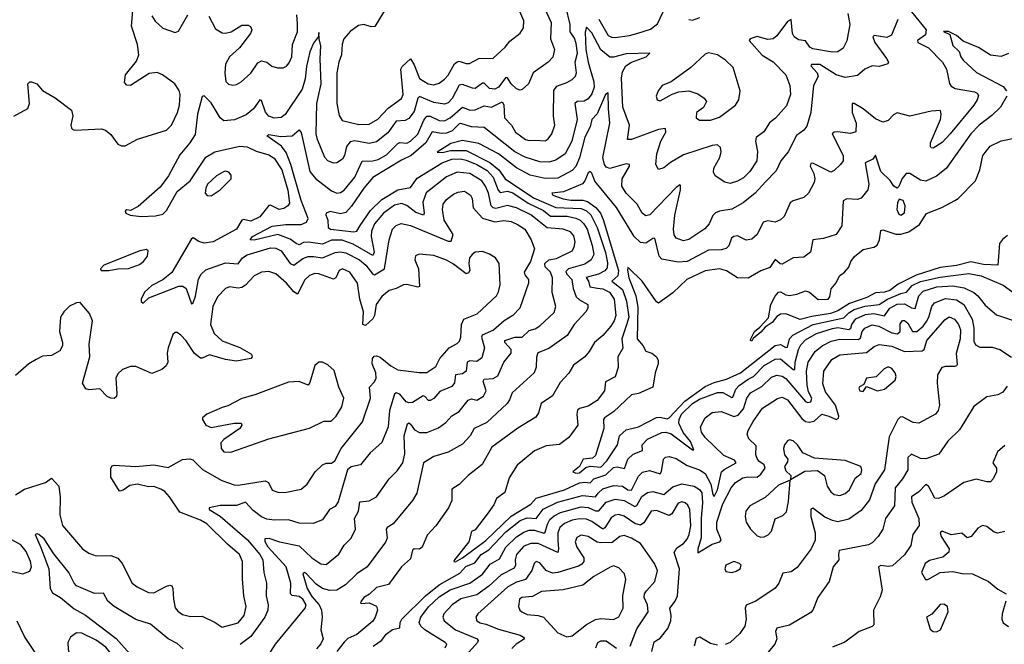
# Model space of a CAD drawing. Extents: x 1603745 to 1745082, y 385868 to 533966.
# Tile 49 of 256: x 1611538 to 1617022, y 434685 to 438161. Entities that reach past the tile are written whole.
import ezdxf

# ---------------------------------------------------------------- set-up
doc = ezdxf.new("R2010")
doc.units = 0

msp = doc.modelspace()

# ---------------------------------------------------------------- linework, layer by layer
at = {"layer": '0CON20XD'}
for points in [[(1613605, 438270.6), (1613516.3, 438123.7), (1613495, 438121.5), (1613455, 438134.6), (1613425, 438128.9), (1613378.9, 438095), (1613343.5, 438055), (1613333.6, 438025), (1613330.4, 437965), (1613314.7, 437925), (1613305.3, 437864.7), (1613305.3, 437695), (1613318.1, 437628.1), (1613335, 437600), (1613427.3, 437577.3), (1613485, 437580.2), (1613532.1, 437607.9), (1613590.7, 437669.3), (1613665, 437722.1), (1613674.1, 437745), (1613660, 437885), (1613668.8, 437901.2), (1613715, 437943.8), (1613735, 437910), (1613765, 437834.7), (1613813.1, 437805), (1613845, 437799.3), (1613875, 437807.1), (1613905, 437829.6), (1613925, 437852.7), (1613960.7, 437915), (1613975, 437927.3), (1613985, 437930), (1614025, 437916.9), (1614043, 437917), (1614095, 437944.7), (1614175, 437946.7), (1614241.9, 438008.1), (1614268.1, 438041.9), (1614325, 438086.9), (1614343.3, 438115), (1614345.4, 438155.4), (1614306.6, 438245)], [(1614763.8, 438165), (1614815, 438073.8), (1614835, 438063.4), (1614855, 438062.9), (1614935, 438072.8), (1614974.8, 438085.2), (1615051.4, 438108.6), (1615091, 438139), (1615151.9, 438268.1)], [(1611505, 437623.8), (1611583, 437667), (1611593.3, 437695), (1611584, 437805), (1611594, 437816), (1611603.9, 437816.1), (1611633.8, 437805), (1611665, 437766.2), (1611735, 437726.7), (1611827.7, 437657.7), (1611833.6, 437626.4), (1611823.8, 437575), (1611826.7, 437556.7), (1611835, 437550), (1611845, 437546.2), (1611994.1, 437554.1), (1612015.5, 437545.5), (1612045, 437522), (1612085, 437468.6), (1612105, 437458.9), (1612125, 437459.5), (1612195, 437495.7), (1612355, 437546), (1612384.2, 437575), (1612416.9, 437645), (1612427.5, 437685), (1612431.5, 437745), (1612427, 437767), (1612403.1, 437805), (1612333.1, 437855), (1612303.3, 437866.7), (1612258.7, 437861.3), (1612155, 437794.3), (1612135, 437796.2), (1612121.4, 437811.4), (1612127.1, 437855), (1612188.8, 437931.2), (1612202.7, 437965), (1612193.7, 438023.7), (1612161.1, 438125), (1612170, 438235)], [(1614461.3, 438225), (1614497.5, 438145), (1614493.6, 438055), (1614516.4, 437995), (1614506.5, 437953.5), (1614481.4, 437925), (1614397.1, 437865), (1614371.4, 437805), (1614337, 437773), (1614325, 437769.5), (1614305, 437775.5), (1614275, 437803.8), (1614255, 437836.9), (1614245, 437839.5), (1614205, 437785.9), (1614185, 437774.2), (1614155, 437778.4), (1614125, 437807.7), (1614115, 437807.3), (1614075, 437777.3), (1614059.4, 437779.4), (1614005, 437799.6), (1613985, 437796.5), (1613947.2, 437722.8), (1613925, 437698.7), (1613905, 437691.2), (1613845, 437700), (1613765, 437734.1), (1613755, 437724.4), (1613735, 437649.5), (1613705, 437611.2), (1613685, 437599.6), (1613635, 437596.5), (1613588.4, 437531.6), (1613525, 437480.8), (1613485, 437472.5), (1613405, 437486.8), (1613379.4, 437480.6), (1613358.1, 437455), (1613346.8, 437405), (1613335.5, 437385), (1613305, 437364.5), (1613285, 437362.2), (1613255, 437375.6), (1613237.9, 437395), (1613195.9, 437495), (1613188.9, 437525), (1613193.8, 437695), (1613217.3, 437805), (1613212.4, 437942.4), (1613216.2, 438015), (1613205.7, 438055), (1613205, 438090), (1613201.7, 438068.3), (1613175, 438031.1), (1613155, 437982.5), (1613135, 437901.2), (1613128.5, 437831.5), (1613110.6, 437775), (1613016.4, 437633.6), (1612995, 437616.8), (1612955, 437612.8), (1612925.6, 437625), (1612907.2, 437647.2), (1612885, 437711.2), (1612875, 437714.2), (1612840.4, 437665), (1612799, 437631), (1612735, 437603.3), (1612675, 437598.2), (1612655.2, 437615.2), (1612605, 437697.8), (1612565, 437736.7), (1612555, 437733.8), (1612529.4, 437635), (1612515, 437522.9), (1612485.3, 437475), (1612430.6, 437409.4), (1612367, 437293), (1612321.3, 437228.7), (1612198.9, 437121.1), (1612155, 437100), (1612135, 437102.5), (1612125, 437097.5), (1612130, 437085), (1612153.6, 437073.6), (1612215, 437065.6), (1612295, 437068.8), (1612335, 437078.5), (1612355, 437099.5), (1612414.7, 437205), (1612487.7, 437265), (1612575, 437396.9), (1612625, 437424.8), (1612765, 437456.6), (1612805, 437454.1), (1612855, 437429.7), (1612925, 437409.4), (1612955, 437389.6), (1612997.6, 437325), (1613031.6, 437211.6), (1613040.3, 437139.7), (1613032.2, 437125), (1613009.6, 437110.4), (1612983.3, 437105), (1612935, 437127.9), (1612925, 437126.5), (1612875, 437064.1), (1612825, 437040), (1612785, 437048.6), (1612775, 437045.4), (1612745.5, 436994.5), (1612615, 436924.4), (1612565, 436917.8), (1612536.1, 436926.1), (1612505, 436946.9), (1612495, 436941.9), (1612386.3, 436753.7), (1612335, 436712.8), (1612275, 436682), (1612233.6, 436645), (1612214.6, 436605), (1612215, 436592.5), (1612225, 436584), (1612257.6, 436612.4), (1612425, 436677.2), (1612447.1, 436677.1), (1612465, 436664.4), (1612495, 436578.8), (1612505, 436586), (1612517.8, 436622.2), (1612533.2, 436716.8), (1612549.3, 436745), (1612575, 436768.2), (1612685, 436807.9), (1612755, 436802.5), (1612778.2, 436835), (1612805, 436852.6), (1612935, 436891.1), (1612965, 436889.3), (1612994.5, 436875), (1613045, 436804.7), (1613065, 436794), (1613115, 436831.4), (1613145, 436842.3), (1613175, 436844), (1613225, 436835.6), (1613295, 436865.9), (1613325, 436869.1), (1613355, 436864.1), (1613430.8, 436825), (1613465.3, 436795.3), (1613505, 436744), (1613515, 436741.6), (1613570.3, 436775), (1613596.5, 436935), (1613614.7, 436995.3), (1613635.3, 437014.7), (1613663.5, 437026.5), (1613714.3, 437015), (1613925, 436928.2), (1613941.7, 436928.3), (1613951.8, 436965), (1613902.8, 437045), (1613893.3, 437105), (1613896.2, 437135), (1613915, 437160.9), (1613955, 437190.4), (1613978.5, 437201.5), (1614015, 437207.5), (1614049.1, 437185), (1614057.3, 437165), (1614063.8, 437113.8), (1614116.3, 437056.3), (1614185, 437035.3), (1614235, 437042.6), (1614275, 437037.1), (1614315, 437020), (1614350.8, 436995), (1614387.5, 436935), (1614404.6, 436885), (1614383.5, 436815), (1614347.6, 436755), (1614351.1, 436741.1), (1614372.7, 436715), (1614372.3, 436695), (1614322.9, 436555), (1614285, 436514.5), (1614237.1, 436485), (1614176.1, 436433.9), (1614113.8, 436405), (1614109.7, 436395), (1614126.7, 436335), (1614111.7, 436278.3), (1614085, 436258.8), (1614045, 436261.8), (1614030.5, 436255), (1614025.2, 436204.8), (1614005, 436190.6), (1613965.3, 436184.7), (1613960, 436140), (1613945, 436118.9), (1613878.4, 436091.6), (1613845, 436053.3), (1613825, 436041.9), (1613815, 436041.4), (1613795, 436064.3), (1613785, 436066.7), (1613725, 436031.2), (1613705, 436027.8), (1613691.5, 436035), (1613655, 436077.5), (1613635, 436083.6), (1613625, 436076.7), (1613598.1, 435985), (1613590.6, 435895), (1613555, 435808), (1613490.1, 435749.9), (1613436, 435684), (1613385, 435671.5), (1613363.8, 435656.2), (1613312, 435478), (1613295, 435450.8), (1613264.4, 435435), (1613225, 435377.1), (1613173.5, 435356.5), (1613095, 435359.6), (1613035, 435377.3), (1612955, 435374.7), (1612915, 435381.9), (1612884.8, 435394.8), (1612838.7, 435428.7), (1612795, 435476.5), (1612745, 435456.9), (1612655, 435456.8), (1612593.8, 435445), (1612593.1, 435435), (1612655, 435397.6), (1612806.1, 435266.1), (1612875.2, 435185), (1612892.1, 435155), (1612898.5, 435085), (1612913.3, 435025), (1612910.7, 434955), (1612921.4, 434905), (1612920.3, 434875), (1612904.1, 434835), (1612825, 434728.3), (1612765.9, 434684.1)], [(1612273.3, 438183.3), (1612293.5, 438153.5), (1612335, 438113.5), (1612405, 438090), (1612423.3, 438096.7), (1612475, 438188.8)], [(1612591.6, 438181.6), (1612629.5, 438109.5), (1612665, 438087.3), (1612685, 438085.6), (1612715.5, 438094.5), (1612775, 438130), (1612810.7, 438130.7), (1612823.9, 438123.9), (1612831.2, 438105), (1612824, 438085), (1612761.5, 438005), (1612706.5, 437955), (1612685, 437913.3), (1612680.5, 437865), (1612686.7, 437816.7), (1612701.7, 437801.7), (1612725, 437797.1), (1612745, 437800), (1612772.5, 437815), (1612825, 437863.5), (1612865, 437920.8), (1612885, 437931.4), (1612915, 437925.6), (1612943.1, 437903.1), (1612973.7, 437893.7), (1613005, 437893.1), (1613025, 437902), (1613039.8, 437920.2), (1613053.6, 437955), (1613057.4, 438022.6), (1613085, 438093.3), (1613085, 438137.5), (1613082.4, 438187.6)], [(1612895, 434578.1), (1612963.5, 434685), (1613129, 434885), (1613133.6, 434905), (1613115, 434935.2), (1613095, 434951), (1613055.9, 434955.9), (1613046.2, 434965), (1613048, 435025), (1613022.5, 435115), (1612921.7, 435225), (1612906.2, 435255), (1612905.9, 435274.1), (1612925, 435275.3), (1612984.5, 435254.5), (1613095, 435232.8), (1613164.9, 435164.9), (1613215, 435132.3), (1613245, 435128.8), (1613315, 435186.9), (1613345, 435237.1), (1613385, 435275.7), (1613408.9, 435325), (1613403.1, 435385), (1613424.7, 435425), (1613432.2, 435477.8), (1613485, 435482.7), (1613524.5, 435505), (1613595.6, 435605), (1613640.4, 435649.6), (1613672.7, 435695), (1613682.5, 435745), (1613679.8, 435845), (1613697.4, 435912.6), (1613705, 435916.4), (1613715, 435909.5), (1613737.8, 435877.8), (1613765, 435864.1), (1613805, 435864), (1613871.3, 435888.7), (1613911, 435919), (1613945, 435956.7), (1613985, 435980.4), (1614035, 436042.5), (1614055, 436050), (1614085, 436042.9), (1614122.2, 436065), (1614135.3, 436095), (1614119.1, 436149.1), (1614125, 436160), (1614175.2, 436164.8), (1614200.4, 436179.6), (1614235.4, 436255), (1614275.3, 436304.7), (1614275.3, 436325), (1614240, 436365), (1614239.4, 436375), (1614295, 436393.6), (1614336.7, 436395), (1614375, 436430.7), (1614409.7, 436440.3), (1614435, 436457.3), (1614515, 436531.4), (1614523.8, 436565), (1614502.9, 436642.9), (1614505.3, 436725), (1614493.5, 436755), (1614465.4, 436785.4), (1614463.7, 436805), (1614485, 436824.4), (1614528.7, 436831.3), (1614614.4, 436875), (1614626.1, 436895), (1614632.3, 436925), (1614625, 436958.6), (1614605, 436979.6), (1614564.3, 436994.3), (1614475, 437003), (1614384.7, 437075), (1614305, 437114.1), (1614255, 437126.9), (1614190.7, 437110.7), (1614175, 437114), (1614163.9, 437125), (1614150, 437195), (1614133.1, 437235), (1614111.6, 437265), (1614045, 437304.4), (1613975, 437313.3), (1613915, 437286.4), (1613801.8, 437198.2), (1613783.6, 437146.4), (1613790.4, 437085), (1613786.6, 437073.4), (1613745, 437088.7), (1613695, 437126.7), (1613665, 437138.4), (1613625, 437129.7), (1613564.2, 437085), (1613513.4, 437025), (1613497.4, 436985), (1613495.7, 436955), (1613512.9, 436867.1), (1613505, 436848.7), (1613395, 436912.2), (1613335, 436933.7), (1613275, 436933.9), (1613225, 436911.7), (1613147.4, 436922.6), (1613119.7, 436920.3), (1613095, 436908.7), (1613078.2, 436915), (1613045, 436939.1), (1612975, 436964.8), (1612844.1, 436934.1), (1612822, 436935), (1612834.5, 436955), (1612945, 437012.3), (1613019.6, 437020.4), (1613105, 437020.6), (1613135.5, 437034.5), (1613144.7, 437055), (1613105.3, 437155), (1613048.5, 437355), (1613022.3, 437422.3), (1612996.6, 437456.6), (1612913.8, 437515), (1612925, 437522), (1612991.7, 437511.7), (1613055, 437514.1), (1613095, 437547.5), (1613105, 437534), (1613153.9, 437316.1), (1613185, 437276.9), (1613275, 437208.7), (1613305, 437196.2), (1613325, 437199.2), (1613345, 437212.1), (1613405.2, 437284.8), (1613445.9, 437374.1), (1613505, 437375.7), (1613535, 437383), (1613580.8, 437409.2), (1613645, 437472.5), (1613655, 437476.9), (1613695, 437474.2), (1613715, 437484.8), (1613755.4, 437524.6), (1613788.4, 437601.6), (1613805, 437623.8), (1613825, 437623.7), (1613875, 437600), (1613905, 437598.8), (1613935, 437614), (1614005, 437674.7), (1614045, 437657.8), (1614075, 437658.9), (1614125, 437681.1), (1614165, 437673.9), (1614225, 437704.6), (1614235, 437686.7), (1614238.9, 437615), (1614276.8, 437575), (1614300.4, 437535), (1614355, 437494), (1614375, 437488.4), (1614410.5, 437490.5), (1614465, 437487.3), (1614481.7, 437498.3), (1614501.8, 437525), (1614518.8, 437575), (1614511.2, 437625), (1614513.7, 437766.3), (1614529.5, 437790.5), (1614585, 437810.9), (1614615, 437828.9), (1614633.1, 437846.9), (1614640, 437865), (1614631.4, 437925), (1614644, 437975), (1614638, 438028), (1614627.6, 438057.6), (1614603.1, 438093.1), (1614604.8, 438135.2), (1614580, 438235)], [(1616149.6, 438195), (1616161.8, 438135), (1616144.3, 438044.3), (1616125, 438002.9), (1616095, 437982.5), (1616065, 437979.6), (1615955, 437999.1), (1615939, 438009), (1615915, 438042.7), (1615875, 438049.2), (1615851.9, 438065), (1615842.3, 438085), (1615835, 438162.5), (1615815, 438150.8), (1615755, 438072.2), (1615734, 438055), (1615705, 438050.4), (1615645, 438067.3), (1615606.2, 438055), (1615601.2, 438045), (1615673.8, 437963.8), (1615735, 437927.5), (1615804.2, 437855), (1615826.4, 437795), (1615831.1, 437745), (1615808.7, 437681.3), (1615747.1, 437612.9), (1615713.5, 437586.5), (1615683.1, 437536.9), (1615640, 437505), (1615636.5, 437485), (1615647, 437427), (1615644.1, 437375), (1615605, 437315.5), (1615568.9, 437281.1), (1615535, 437261.8), (1615495, 437249.2), (1615465, 437257.7), (1615412.1, 437292.1), (1615402.8, 437312.8), (1615404.5, 437335), (1615436.8, 437393.3), (1615444.6, 437425), (1615440.4, 437450.4), (1615424, 437464), (1615395, 437460.8), (1615235, 437408.7), (1615163.4, 437366.6), (1615125, 437335.7), (1615095, 437326.7), (1615081.9, 437355), (1615086.2, 437415), (1615108, 437485), (1615137.3, 437535), (1615135.4, 437555.4), (1615095, 437549.3), (1614945, 437494.3), (1614922.5, 437495), (1614933.9, 437575), (1614897.4, 437675), (1614889.3, 437835), (1614895, 437871.4), (1614914.7, 437905), (1614945, 437924.7), (1615028, 437955), (1615046.7, 437975), (1614915, 437971.2), (1614845, 437952.1), (1614825, 437953.5), (1614775, 437992.6), (1614725, 438088.2), (1614695, 438120), (1614687.6, 438092.4), (1614691.9, 437995), (1614704.3, 437925), (1614735.5, 437815), (1614737, 437785), (1614725, 437748.1), (1614705, 437720.9), (1614682, 437708), (1614643.3, 437706.7), (1614629.4, 437695), (1614643.8, 437605), (1614613.5, 437485), (1614576.1, 437415), (1614525, 437378.8), (1614485, 437368.9), (1614435, 437369.7), (1614354.1, 437395.9), (1614295, 437425.2), (1614125, 437561.6), (1614055, 437563.9), (1613995, 437583.9), (1613985, 437580.7), (1613946.9, 437543.1), (1613915, 437529.2), (1613885, 437527.1), (1613835, 437536.7), (1613799.6, 437475), (1613718.6, 437405), (1613665, 437379.8), (1613505, 437282.9), (1613455, 437223.4), (1613386.7, 437123.3), (1613355, 437088.8), (1613325, 437080.3), (1613267.1, 437092.9), (1613246, 437085), (1613243.1, 437075), (1613253.8, 437045), (1613256, 437005), (1613268.8, 436995), (1613398.9, 436981.1), (1613415.3, 436984.7), (1613433.6, 437016.4), (1613491.5, 437098.5), (1613555, 437161.1), (1613645, 437213.6), (1613715, 437226.6), (1613751.7, 437278.3), (1613890.9, 437365), (1613945, 437384), (1613993.5, 437386.6), (1614025, 437380), (1614085, 437354.6), (1614141.1, 437321.1), (1614175, 437284.7), (1614202.8, 437212.8), (1614215, 437200), (1614255, 437206.2), (1614285, 437196.7), (1614370.4, 437140.4), (1614455, 437099.6), (1614495, 437067.9), (1614586.7, 437066.7), (1614635, 437057), (1614660, 437045), (1614680.9, 437025), (1614699, 436995), (1614725.9, 436905), (1614735.2, 436855), (1614721.5, 436825), (1614685, 436799.7), (1614595, 436775.2), (1614579.7, 436760.3), (1614586.2, 436745), (1614614.1, 436715), (1614620, 436665), (1614637.8, 436617.8), (1614655, 436601.3), (1614702, 436575), (1614702.9, 436555), (1614690.6, 436535), (1614627.1, 436465), (1614586.4, 436403.7), (1614485, 436330.4), (1614424, 436306), (1614416.7, 436283.3), (1614415, 436226.7), (1614403.8, 436195), (1614281.5, 436085), (1614266.5, 436045), (1614252.2, 436025), (1614140.1, 435919.9), (1614070, 435885), (1614047.7, 435845), (1614005, 435798.5), (1613925, 435753.8)], [(1616504.3, 438204.3), (1616585.7, 438105), (1616582.7, 438077.3), (1616538.9, 438045), (1616540.8, 438035), (1616600, 438005), (1616678.2, 437925), (1616699.1, 437885), (1616715.6, 437805.6), (1616725, 437791.2), (1616748.1, 437778.1), (1616855, 437759.6), (1616871.5, 437751.5), (1616878.3, 437738.3), (1616871.5, 437715), (1616852.5, 437685), (1616720.7, 437525), (1616675, 437477.7), (1616625, 437446.7), (1616615, 437447.5), (1616610, 437455), (1616610.4, 437475), (1616665.7, 437605), (1616670, 437635), (1616666.1, 437656.1), (1616615, 437652.5), (1616495, 437624.3), (1616425, 437642), (1616405, 437630.8), (1616375, 437600), (1616345, 437590.6), (1616305, 437608.5), (1616235.2, 437665.2), (1616185, 437695.4), (1616174.5, 437695.5), (1616173.9, 437645), (1616196.5, 437585), (1616195, 437536.7), (1616165, 437528.5), (1616093.2, 437536.8), (1616075, 437534.5), (1616063.3, 437525), (1616124.5, 437405), (1616123.8, 437376.2), (1616108.9, 437355), (1616075, 437321.1), (1616055, 437312.5), (1615955, 437363.3), (1615945, 437360.6), (1615940.8, 437345), (1615961.6, 437305), (1615967.2, 437275), (1615963.6, 437255), (1615931.9, 437195), (1615905, 437171.4), (1615846.3, 437153.7), (1615828.6, 437141.4), (1615795, 437066), (1615775, 437047.5), (1615745, 437034.3), (1615705, 437040.8), (1615678.8, 437035), (1615644.6, 436965.4), (1615615, 436940), (1615585, 436933.1), (1615535, 436957.5), (1615515, 436954.4), (1615503.3, 436945), (1615487.6, 436902.4), (1615473.3, 436886.7), (1615445, 436879.3), (1615375, 436878.4), (1615255.6, 436815), (1615205, 436811.7), (1615115, 436828.1), (1615100.3, 436845), (1615075, 436944.2), (1615065, 436943.5), (1615025, 436917.6), (1614995, 436921.2), (1614960.4, 436955), (1614924.1, 437015), (1614862.7, 437115), (1614741.6, 437261.6), (1614725, 437306), (1614715, 437316), (1614705, 437308.6), (1614686, 437264), (1614671.7, 437248.3), (1614567.5, 437202.5), (1614502.5, 437195), (1614507.5, 437185), (1614565, 437163.4), (1614606.8, 437156.8), (1614675, 437156.7), (1614699.8, 437149.8), (1614746.7, 437116.7), (1614772.3, 437085), (1614788.1, 437048.1), (1614872.8, 436765), (1614869.2, 436735), (1614836.2, 436705), (1614895, 436659.8), (1614917.5, 436595), (1614929.8, 436505), (1614917.7, 436462.3), (1614892.2, 436385), (1614897.2, 436332.8), (1614869.1, 436285), (1614870.5, 436225), (1614855, 436172.5), (1614800, 436145), (1614795.7, 436095), (1614755, 436041.1), (1614705, 436010.4), (1614655, 435996.9), (1614645, 435987.8), (1614640.8, 435965), (1614646.3, 435903.7), (1614596.7, 435835), (1614545, 435796.7), (1614470.6, 435789.4), (1614405, 435761.5), (1614308.2, 435681.8), (1614265, 435610.6), (1614240.4, 435529.6), (1614194.2, 435495.8), (1614178.7, 435461.3), (1614141.5, 435408.5), (1614075, 435322.5), (1614055, 435313.3), (1614039.2, 435255), (1613960, 435155), (1613956.7, 435145), (1613965, 435143.1), (1614005, 435166.3), (1614135, 435262.8), (1614275, 435398.4), (1614385, 435463.7), (1614415, 435498.1), (1614572.5, 435545), (1614655, 435582.9), (1614685, 435587.2), (1614715, 435583.3), (1614735.1, 435604.9), (1614802.1, 435627.9), (1614845, 435668.7), (1614865, 435672.3), (1614906.8, 435663.2), (1614924.3, 435715), (1614955, 435742.4), (1615006.1, 435763.9), (1615005.4, 435795), (1615035, 435827.2), (1615115, 435863.5), (1615136.7, 435865), (1615165.7, 435855.7)], [(1616428.3, 438161.7), (1616394.3, 438075), (1616367.1, 438062.9), (1616296.9, 438073.1), (1616289.1, 438065), (1616300.8, 438035), (1616366.2, 437945), (1616376.7, 437925), (1616372.5, 437915), (1616325, 437900.8), (1616285, 437904.4), (1616245, 437885.7), (1616205, 437851.1), (1616135, 437838.7), (1616085, 437853.4), (1615995, 437911.7), (1615947.6, 437912.4), (1615944.5, 437905), (1615979.5, 437865), (1615984.2, 437845), (1615960, 437795), (1615944.3, 437645), (1615921.6, 437568.4), (1615905, 437545.6), (1615865, 437517.1), (1615817.3, 437425), (1615777.8, 437375), (1615750.9, 437319.2), (1615692.1, 437257.9), (1615634.8, 437195.2), (1615567.4, 437142.6), (1615505, 437107.2), (1615435, 437095.4), (1615413.6, 437086.4), (1615399.3, 437070.7), (1615378.8, 437025), (1615353.8, 436996.2), (1615265, 436937.9), (1615235, 436930.9), (1615194.4, 436945), (1615183.6, 436963.6), (1615180.3, 436995), (1615186.1, 437073.9), (1615218.6, 437215), (1615218.9, 437238.9), (1615215, 437242), (1615195, 437227.1), (1615046.7, 437075), (1615025, 437070), (1615005, 437084.3), (1614977.7, 437135), (1614916.2, 437196.2), (1614891.5, 437235), (1614894, 437275), (1614933.8, 437345), (1614934.3, 437355), (1614915, 437358.1), (1614825, 437332.8), (1614805, 437340.9), (1614794.5, 437355.5), (1614786.2, 437395), (1614825.6, 437585), (1614816.5, 437665), (1614815, 437754.3), (1614801.6, 437745), (1614755, 437637.8), (1614723.7, 437605), (1614716, 437565), (1614685, 437506.4), (1614655, 437391.5), (1614635.7, 437344.3), (1614615, 437321.4), (1614535, 437279.6), (1614465, 437277.4), (1614382.1, 437295), (1614305, 437336.2), (1614205, 437414.5), (1614095, 437472.2), (1614005, 437489.5), (1613938.5, 437471.5), (1613864, 437424), (1613892.1, 437422.1), (1613937.5, 437432.5), (1614025, 437432.8), (1614157.2, 437367.2), (1614206.2, 437326.2), (1614242.1, 437275), (1614399.6, 437169.6), (1614525, 437115.4), (1614665, 437111.1), (1614695, 437096.4), (1614719.8, 437075), (1614754.6, 437005), (1614800, 436865), (1614812.2, 436807.8), (1614810.1, 436779.9), (1614797.4, 436762.6), (1614761.8, 436745), (1614693.8, 436726.2), (1614706, 436706), (1614713.6, 436673.6), (1614756.3, 436666.3), (1614785, 436662.2), (1614823.8, 436645), (1614849.3, 436605), (1614857.9, 436515), (1614849.3, 436485), (1614831.3, 436455), (1614786.5, 436403.5), (1614739.1, 436365), (1614710, 436315), (1614684.7, 436285.3), (1614622.3, 436237.7), (1614596, 436194), (1614547.9, 436142.1), (1614505, 436067.1), (1614441.9, 436025), (1614426.9, 435973.1), (1614411.9, 435948.1), (1614312.6, 435887.4), (1614167.8, 435782.2), (1614113.1, 435685), (1614035.8, 435625), (1613986, 435574), (1613945, 435547.5), (1613945.4, 435485), (1613926.4, 435445), (1613855, 435344.4), (1613807.6, 435292.4), (1613779.4, 435225), (1613765, 435214.6), (1613735, 435215.9), (1613725, 435207.8), (1613715, 435159.5), (1613665.5, 435115), (1613592.6, 435017.4), (1613525, 435000), (1613487.3, 434962.7), (1613455.6, 434945), (1613439.5, 434925), (1613436.2, 434915), (1613440.9, 434910.9), (1613485, 434914.7), (1613526.1, 434896.1), (1613531.1, 434875), (1613518.8, 434835), (1613505, 434814.2), (1613415, 434740), (1613365, 434716), (1613345, 434696.2), (1613304.6, 434645)], [(1615265, 438162.9), (1615285, 438158.6), (1615326.7, 438173.3)], [(1617045, 437972.2), (1617005, 437956.7), (1616945, 437964), (1616877.1, 438007.1), (1616791.8, 438041.8), (1616755, 438073.1), (1616710, 438095), (1616683.9, 438096.1), (1616717.9, 438077.9), (1616735, 438018.1), (1616770, 437985), (1616778.7, 437955), (1616791.8, 437935), (1616866.9, 437866.9), (1617015, 437790), (1617033.2, 437765)], [(1615325, 437601.4), (1615385, 437602.2), (1615435, 437619.4), (1615524.5, 437685.5), (1615543.1, 437715), (1615550, 437765), (1615512, 437895), (1615468.8, 437935), (1615423.8, 437965), (1615375, 437976), (1615355, 437968.8), (1615275.4, 437894.6), (1615166.7, 437815), (1615115.7, 437794.3), (1615094, 437765), (1615082.9, 437735), (1615088.8, 437715), (1615105, 437709.2), (1615172.7, 437747.3), (1615210, 437760), (1615265, 437764.6), (1615315, 437748.9), (1615350.8, 437725), (1615362.9, 437705), (1615347.3, 437672.7), (1615308, 437645), (1615306, 437615), (1615325, 437601.4)], [(1617036.2, 437735), (1617001.1, 437675), (1616951.9, 437628.1), (1616881.5, 437575), (1616835, 437526.2), (1616697.3, 437332.7), (1616645, 437290), (1616585, 437262.9), (1616555, 437267.9), (1616495, 437304.4), (1616475.7, 437304.3), (1616453.4, 437276.6), (1616435, 437232.5), (1616425, 437222.5), (1616406.7, 437235), (1616386.4, 437266.4), (1616335, 437317.1), (1616305, 437406.2), (1616289.2, 437385), (1616246.9, 437365), (1616267, 437245), (1616261.2, 437215), (1616225, 437168.5), (1616205, 437160.5), (1616175, 437162.1), (1616145, 437163.5), (1616125, 437152), (1616116, 437014), (1616085, 436965.8), (1616015, 436943.3), (1615956.2, 436935), (1615941.9, 436868.1), (1615905, 436839.2), (1615845, 436835.6), (1615785, 436801.1), (1615772.9, 436802.9), (1615745, 436825.7), (1615715, 436781.9), (1615665, 436763.3), (1615595, 436723.2), (1615535, 436724.5), (1615474, 436764), (1615435.6, 436774.4), (1615355, 436763.8), (1615253.3, 436715), (1615175, 436640), (1615095, 436584), (1615085, 436590), (1615005, 436706.4), (1614929.4, 436779.4), (1614925, 436782), (1614922.4, 436767.6), (1614930.6, 436725), (1614969.5, 436625), (1614981.7, 436561.7), (1614976.2, 436385), (1615008.1, 436348.1), (1615025, 436316.4), (1615058.1, 436305), (1615084.5, 436285), (1615093.5, 436265), (1615093.3, 436245), (1615077.8, 436195), (1615064.3, 436115), (1614985, 436080.4), (1614945, 436073.3), (1614845, 435978.7), (1614794.6, 435945), (1614789.6, 435935), (1614791.2, 435885), (1614744.3, 435735), (1614729.1, 435720.9), (1614675.8, 435714.2), (1614656, 435675), (1614618, 435645), (1614635, 435636.5), (1614655, 435639.2), (1614691, 435669), (1614715, 435675.4), (1614775, 435670.8), (1614809, 435705)], [(1615665, 436422), (1615623.3, 436386.7), (1615615, 436371.2), (1615607.5, 436375), (1615610, 436385), (1615630, 436425), (1615661.1, 436448.9), (1615708.2, 436501.8), (1615720.8, 436575), (1615745, 436622.7), (1615765, 436643.8), (1615775, 436645.5), (1615805, 436629), (1615825, 436626.8), (1615866.9, 436633.1), (1615915, 436652.2), (1615937.5, 436645), (1615985, 436604.5), (1616040, 436605), (1616050.5, 436619.5), (1616057.7, 436662.3), (1616085, 436696.7), (1616103.8, 436735), (1616131.2, 436755), (1616155, 436783.3), (1616166.7, 436815), (1616187.3, 436842.7), (1616235, 436882.5), (1616295.7, 436894.3), (1616314.1, 436905.9), (1616327.1, 436935), (1616335, 436987.5), (1616345, 436992), (1616417.7, 436967.7), (1616445, 436968.3), (1616489.1, 436980.9), (1616548.7, 437021.3), (1616588.5, 437081.5), (1616674, 437115), (1616745.8, 437155), (1616765, 437166.5), (1616860.4, 437265), (1616885.4, 437325), (1616902.7, 437405), (1616942.7, 437457.3), (1617005, 437486.2), (1617095, 437505.4)], [(1612605, 437181.2), (1612655, 437214), (1612716.7, 437275), (1612716.2, 437295), (1612702.3, 437312.3), (1612685, 437318), (1612673.3, 437315), (1612635, 437292.5), (1612585, 437245.8), (1612574.2, 437224.2), (1612571.2, 437195), (1612582.3, 437182.3), (1612605, 437181.2)], [(1616445, 437073.1), (1616465, 437086.7), (1616470, 437125), (1616458.8, 437155), (1616437, 437163), (1616427.3, 437142.7), (1616423.1, 437105), (1616435, 437079.2), (1616445, 437073.1)], [(1617039.1, 436959.1), (1617011.4, 436938.6), (1616994.8, 436915), (1616985, 436794.6), (1616905, 436799.1), (1616835, 436812.7), (1616755, 436793.9), (1616665, 436781.4), (1616531.1, 436738.9), (1616431.1, 436688.9), (1616385, 436654.6), (1616355, 436644.3), (1616305, 436641.7), (1616256.5, 436615), (1616158.8, 436581.2), (1616095, 436540.1), (1616053.1, 436525), (1615950.3, 436509.7), (1615885, 436491.7), (1615805, 436523.8), (1615775, 436521.2), (1615755, 436508.8), (1615729.4, 436475), (1615690.5, 436449.5), (1615665, 436422)], [(1611515, 435516.7), (1611565, 435548.1), (1611682.5, 435585), (1611715, 435610), (1611756.9, 435565), (1611763, 435503), (1611761.1, 435405), (1611776.5, 435345), (1611888.6, 435215), (1611922.6, 435192.6), (1611965, 435176.9), (1612045, 435179.1), (1612084.7, 435164.7), (1612109.1, 435135), (1612165.4, 435025.4), (1612192, 435005), (1612255, 434973.3), (1612285, 434970.5), (1612355, 435008.8), (1612375, 435013.1), (1612385, 435009.2), (1612391.5, 434995), (1612394, 434935), (1612405, 434888), (1612418.1, 434868.1), (1612445, 434850.4), (1612488.9, 434838.9), (1612555, 434841.1), (1612626.8, 434806.8), (1612665, 434779.2), (1612755, 434803.2), (1612787.7, 434845), (1612798.9, 434895), (1612787.1, 434955), (1612779.5, 435049.5), (1612778.8, 435145), (1612763.3, 435185), (1612695, 435242.5), (1612580.4, 435355), (1612545, 435374.8), (1612429.4, 435419.4), (1612372.8, 435505), (1612346, 435535), (1612325, 435548.4), (1612285, 435562.3), (1612255, 435561.8), (1612194.5, 435575.5), (1612151.3, 435568.7), (1612115, 435542), (1612095, 435537.5), (1612046.2, 435615), (1612046, 435665), (1612053, 435677), (1612065, 435682), (1612185, 435674.6), (1612285, 435684.4), (1612365, 435669.4), (1612445, 435712.5), (1612485, 435717.5), (1612501.7, 435711.7), (1612557, 435657), (1612664.2, 435595.8), (1612732.8, 435572.8), (1612755, 435571), (1612904.7, 435594.7), (1612924.6, 435584.6), (1612945, 435542.5), (1612975, 435530.6), (1613015, 435528.9), (1613105, 435547.8), (1613138.9, 435575), (1613183.6, 435645), (1613225, 435684.4), (1613245, 435693.5), (1613275, 435692.5), (1613293.7, 435706.3), (1613328.5, 435775), (1613447.6, 435922.4), (1613491.5, 436055), (1613486.5, 436115), (1613514.4, 436145), (1613522.9, 436165), (1613521.1, 436195), (1613502.1, 436245), (1613503.3, 436275), (1613512.1, 436287.9), (1613525, 436291.1), (1613545, 436283.5), (1613605, 436234.6), (1613645, 436213.1), (1613762.2, 436197.8), (1613805, 436197.1), (1613855, 436230), (1613878.9, 436275), (1613929.2, 436335), (1613975, 436359.1), (1613987.9, 436372.1), (1613995.3, 436394.7), (1613999.1, 436465), (1614011.8, 436495), (1614086.4, 436523.7), (1614193.5, 436625), (1614205, 436646.2), (1614213.8, 436685), (1614209.4, 436805), (1614187.5, 436835), (1614155, 436856.7), (1614115, 436870), (1614075, 436866.7), (1614057.5, 436855), (1614044, 436836), (1614039.2, 436805), (1614044.5, 436765), (1614038, 436752), (1614025, 436747.5), (1613955, 436800.7), (1613915, 436822.9), (1613845, 436847.9), (1613763.4, 436856.6), (1613743.2, 436846.8), (1613738, 436825), (1613759.5, 436775), (1613765, 436676.7), (1613755, 436672.2), (1613695, 436687.2), (1613675, 436685.3), (1613635, 436664.6), (1613596.5, 436653.5), (1613555, 436620), (1613524, 436575), (1613514.6, 436515.4), (1613505, 436496), (1613465, 436459.2), (1613448.8, 436465), (1613452.8, 436535), (1613431.8, 436605), (1613418.9, 436695), (1613377.8, 436755), (1613335.6, 436774.4), (1613317.1, 436765), (1613298.6, 436725), (1613285, 436717.8), (1613205, 436747.1), (1613181.9, 436748.1), (1613152.7, 436737.3), (1613126.4, 436713.7), (1613085, 436634.3), (1613065, 436645.5), (1613025, 436695.3), (1612965, 436746.9), (1612925, 436758.7), (1612885, 436755.9), (1612844.4, 436735.6), (1612796.1, 436683.8), (1612775, 436670.3), (1612755, 436666.6), (1612706.6, 436673.4), (1612684.6, 436665.4), (1612640.5, 436619.5), (1612613.8, 436565), (1612601.8, 436465), (1612621.5, 436415), (1612665, 436374), (1612765, 436336.1), (1612828.7, 436298.7), (1612833.8, 436285), (1612825, 436276.2), (1612745, 436260.9), (1612685, 436269.6), (1612595, 436295.4), (1612555, 436276.9), (1612545, 436277.8), (1612512.5, 436302.5), (1612465, 436374.3), (1612435, 436406), (1612415, 436420), (1612405, 436420), (1612390.5, 436409.5), (1612366, 436334), (1612360, 436305), (1612363.8, 436255), (1612354, 436235), (1612330.8, 436215), (1612275, 436191.5), (1612185, 436231.6), (1612155, 436231.2), (1612110.6, 436215), (1612085, 436189.4), (1612074.6, 436165), (1612079.7, 436080.3), (1612077.1, 436062.9), (1612065, 436053.3), (1612045, 436053.8), (1612025, 436064.2), (1611985, 436105.7), (1611925, 436100.8)], [(1612035, 436764.3), (1612085, 436774.2), (1612145, 436775.8), (1612205, 436799.2), (1612228, 436815), (1612250, 436845), (1612253.3, 436875), (1612245, 436881.2), (1612207.5, 436875), (1612006.7, 436795), (1611987.5, 436775), (1611992.5, 436765), (1612035, 436764.3)], [(1614809, 435705), (1614866.9, 435795), (1614878.5, 435845), (1614915, 435879.1), (1614985, 435894.6), (1615085, 435947.2), (1615105, 435949.2), (1615145, 435940.3), (1615155, 435944.4), (1615242.9, 436037.1), (1615355, 436118.6), (1615405, 436142.2), (1615475, 436160.8), (1615551.9, 436195), (1615745, 436346.9), (1615775, 436353), (1615805, 436336.9), (1615815, 436338.5), (1615825.2, 436385), (1615843.1, 436405), (1615956.4, 436463.7), (1616128.2, 436501.8), (1616155, 436530.4), (1616185, 436548.6), (1616246.7, 436566.7), (1616323.9, 436576.1), (1616370.7, 436605), (1616445, 436637), (1616476.1, 436643.9), (1616507.9, 436682.1), (1616555, 436703.7), (1616665, 436728.9), (1616825, 436747.9), (1616892.9, 436735), (1617015, 436683.6), (1617082.9, 436635)], [(1615165.7, 435855.7), (1615285, 435766.9), (1615293.3, 435766.7), (1615275, 435812.9), (1615233.5, 435863.5), (1615208.4, 435915), (1615210.2, 435935), (1615223.9, 435965), (1615284.4, 436025), (1615325, 436049), (1615425, 436086), (1615455, 436086), (1615505, 436057.8), (1615509.8, 436060.2), (1615527.1, 436105), (1615544.7, 436125), (1615595, 436160.9), (1615625.8, 436175), (1615685, 436235.6), (1615745, 436271.1), (1615775, 436273.8), (1615845, 436214.2), (1615855, 436213.5), (1615857.4, 436255), (1615875.1, 436324.9), (1615889.1, 436350.9), (1615915, 436378.4), (1615975.7, 436414.3), (1616065, 436443.1), (1616095, 436447), (1616155, 436436.2), (1616166.5, 436443.5), (1616173.3, 436465), (1616195, 436495.2), (1616249.1, 436520.9), (1616295, 436526.2), (1616355, 436511.9), (1616384.4, 436555), (1616425, 436577.2), (1616465, 436579.2), (1616505, 436556.7), (1616525, 436552.9), (1616544.8, 436625), (1616570.3, 436649.7), (1616646.2, 436673.8), (1616735, 436679.1), (1616798.2, 436668.2), (1616852.5, 436642.5), (1616874.8, 436624.8), (1616915, 436572.3), (1616978.2, 436518.2), (1617084, 436484)], [(1613506, 434675), (1613555, 434707.1), (1613579.2, 434740.8), (1613615, 434767.6), (1613654.5, 434775.5), (1613657.5, 434805), (1613667.2, 434825), (1613797.6, 434955), (1613874.5, 435015.5), (1613990.2, 435079.8), (1614023.3, 435116.7), (1614072.4, 435137.6), (1614109, 435185), (1614150.3, 435209.7), (1614245, 435310), (1614325, 435372.9), (1614365, 435388.9), (1614415, 435385.2), (1614453.6, 435436.4), (1614533.9, 435476.1), (1614673.2, 435513.2), (1614744.8, 435505.2), (1614760, 435525), (1614785, 435550), (1614845, 435568.1), (1614895, 435564.3), (1614925.5, 435545), (1614945, 435543.1), (1614985, 435620.5), (1615007.3, 435642.7), (1615045, 435652), (1615105.8, 435634.2), (1615113.5, 435646.5), (1615123.1, 435715), (1615135, 435726.5), (1615155, 435730.4), (1615195, 435718.6), (1615255, 435680), (1615325, 435656.2), (1615355, 435635.3), (1615386.7, 435576.7), (1615398, 435518), (1615405, 435508.1), (1615425, 435543.6), (1615447.5, 435645), (1615461.6, 435658.4), (1615529.2, 435695), (1615519.3, 435709.3), (1615458.8, 435735), (1615355.6, 435835), (1615334.6, 435865), (1615329.5, 435895), (1615355, 435945.7), (1615394.7, 435975.3), (1615445, 435981.1), (1615483.3, 435965), (1615515, 435951.9), (1615539.6, 435960.4), (1615569, 435995), (1615588, 436055), (1615607.6, 436085), (1615671, 436119), (1615725, 436171.1), (1615755, 436181.9), (1615785, 436177.1), (1615805, 436163.3), (1615915, 436035.8), (1615925, 436030.5), (1615944.5, 436035), (1615950, 436055), (1615930.7, 436090.7), (1615923.7, 436126.3), (1615920.5, 436205), (1615928.5, 436255), (1615967.6, 436315), (1616007.1, 436345), (1616057.8, 436372.2), (1616105, 436382.2), (1616209.4, 436380.6), (1616220, 436390), (1616230.7, 436425), (1616244.7, 436445), (1616285, 436463), (1616322.7, 436455), (1616395, 436417.5), (1616427.2, 436412.8), (1616441.8, 436425), (1616441.5, 436468.5), (1616455, 436486.5), (1616465, 436486.2), (1616485, 436471.8), (1616510.9, 436425), (1616535, 436425.7), (1616569.8, 436455), (1616589, 436481), (1616601.9, 436505), (1616618.7, 436565), (1616633.6, 436585), (1616695, 436609), (1616755, 436601.7), (1616796.1, 436576.2), (1616842.5, 436495), (1616852.8, 436445), (1616852.5, 436372.5), (1616861.5, 436351.5), (1616885, 436338.9), (1616955, 436339.1), (1616997.1, 436325), (1617062.7, 436282.7)], [(1611925, 436100.8), (1611907.1, 436107.1), (1611888.8, 436138.8), (1611928, 436285), (1611926, 436355), (1611943.3, 436485), (1611926.2, 436525), (1611875, 436586.2), (1611855, 436586), (1611815, 436565.8), (1611784.5, 436535.5), (1611766, 436505), (1611759.2, 436425), (1611776.2, 436365), (1611776.2, 436345), (1611761.7, 436318.3), (1611715, 436292), (1611665, 436287.8), (1611629.8, 436270.2), (1611589.2, 436245), (1611515, 436180)], [(1613908.1, 434665), (1613916.7, 434685), (1613907.5, 434695), (1613795.4, 434765), (1613772.7, 434785), (1613763.2, 434805), (1613771.8, 434835), (1613815, 434893.1), (1613875, 434948.3), (1613935, 434988.5), (1614044.9, 435025.1), (1614115.7, 435074.3), (1614158.9, 435131.1), (1614210.1, 435159.9), (1614245.7, 435225), (1614305, 435282.9), (1614345, 435309.4), (1614375, 435320.2), (1614405, 435319.4), (1614457.7, 435302.3), (1614465, 435308.1), (1614476.9, 435353.1), (1614491.6, 435378.4), (1614515, 435399.8), (1614551, 435419), (1614665, 435450.5), (1614705, 435446.8), (1614745, 435427.5), (1614763.4, 435426.6), (1614805.1, 435474.9), (1614855, 435492.4), (1614905, 435484.8), (1614965, 435451.6), (1614975, 435457.9), (1615003.3, 435506.7), (1615035, 435529.5), (1615065, 435534.3), (1615125, 435519.1), (1615175, 435561.2), (1615225, 435577.9), (1615295.2, 435565.2), (1615325, 435545.8), (1615337.1, 435527.1), (1615341.1, 435471.1), (1615333.5, 435386.5), (1615333, 435277), (1615314.6, 435214.6), (1615315, 435194.2), (1615395, 435242.8), (1615438.1, 435255), (1615444.5, 435265.5), (1615421, 435325), (1615421.6, 435365), (1615455, 435466.5), (1615499.7, 435555), (1615523.8, 435585), (1615565, 435611.6), (1615593.1, 435616.9), (1615645, 435615.3), (1615665, 435631.3), (1615689.7, 435665), (1615683.9, 435683.9), (1615655, 435703.8), (1615645, 435718.1), (1615638.5, 435738.5), (1615639.6, 435789.6), (1615598.2, 435828.2), (1615590, 435855), (1615594.5, 435875), (1615623.3, 435925), (1615675, 435998.5), (1615758.2, 436051.8), (1615785, 436060), (1615815, 436046.1), (1615895, 435941.6), (1615915, 435925.3), (1615935, 435920.8), (1615962.8, 435927.2), (1616005, 435964.6), (1616045.2, 435955.2), (1616085, 435935.6), (1616097.6, 435942.4), (1616100.4, 435955), (1616081.4, 436015), (1616025, 436088.9), (1616010.4, 436135), (1616016.2, 436205), (1616060.9, 436269.1), (1616105, 436296.2), (1616255, 436309.2), (1616297.8, 436342.2), (1616325, 436352.4), (1616395, 436343.3), (1616465, 436315.2), (1616565, 436318.2), (1616575, 436326), (1616590.7, 436375), (1616689.9, 436490.1), (1616715, 436506.8), (1616745, 436494.6), (1616766.7, 436465), (1616778.4, 436435), (1616775.5, 436385), (1616753, 436303), (1616758.3, 436241.7), (1616755.8, 436234.2), (1616745, 436231.2), (1616695, 436231.4), (1616674, 436225), (1616650.5, 436185), (1616648.7, 436138.7), (1616660.8, 436015), (1616653.6, 435985), (1616639.4, 435965), (1616545, 435914.6), (1616515, 435918.7), (1616455, 435950.4), (1616441.6, 435948.4), (1616429.6, 435935), (1616379.8, 435840.2), (1616354.1, 435655), (1616302, 435578), (1616271.7, 435488.3), (1616225, 435429.1), (1616155, 435381.6), (1616095, 435367.1), (1616065, 435373.3), (1616022.6, 435392.6), (1615955, 435443.1), (1615945, 435436.2), (1615943.8, 435395), (1615968.8, 435305), (1615968.2, 435265), (1615945.5, 435215), (1615867.6, 435112.4), (1615835, 435088.8), (1615788.7, 435081.3), (1615765.3, 435024.7), (1615745, 434996.9), (1615638, 434925), (1615585, 434902), (1615577.8, 434885), (1615584.7, 434825), (1615576.2, 434785), (1615548.5, 434745), (1615494.7, 434695.3), (1615466.9, 434683.1)], [(1612715, 435753.9), (1612925, 435828.4), (1613151.7, 435888.3), (1613232.9, 435927.1), (1613273.6, 435926.4), (1613301.4, 435955), (1613333, 436007), (1613343.5, 436055), (1613315.5, 436115), (1613288.9, 436208.9), (1613255, 436239.4), (1613225, 436254.3), (1613205, 436255.7), (1613182.8, 436237.2), (1613155, 436141.2), (1613145, 436126), (1613095, 436147.5), (1613035, 436143.3), (1612846.9, 436073.1), (1612775, 436052.9), (1612697.3, 436012.7), (1612666.6, 436003.4), (1612580.8, 435965), (1612557.1, 435945), (1612555.6, 435935), (1612574.4, 435905), (1612605, 435891.2), (1612732.5, 435915), (1612772.5, 435915), (1612776.2, 435905), (1612764.2, 435885), (1612675, 435825.3), (1612658.2, 435805), (1612660.4, 435775), (1612674.5, 435755), (1612715, 435753.9)], [(1616235, 436092.5), (1616255, 436120), (1616315, 436095.8), (1616355, 436104), (1616414, 436155), (1616420, 436175), (1616414.2, 436195), (1616395, 436219.2), (1616375, 436228.1), (1616352.2, 436217.8), (1616307.3, 436172.7), (1616255, 436166.2), (1616240, 436130), (1616215, 436117.5), (1616210.7, 436109.3), (1616217.5, 436095), (1616235, 436092.5)], [(1617037.9, 436122.1), (1617012.9, 436087.1), (1616986.2, 436073.8), (1616925, 436061.1), (1616852.7, 436007.3), (1616772.3, 435877.7), (1616706.7, 435815), (1616657.3, 435742.7), (1616585, 435717.5), (1616555, 435718.6), (1616505, 435743.3), (1616484.6, 435725), (1616484, 435655), (1616455.4, 435605), (1616414.3, 435555), (1616409.5, 435455), (1616360, 435385), (1616344.4, 435325), (1616319.4, 435285), (1616285, 435249.4), (1616265, 435238.5), (1616102.8, 435207.2), (1616098, 435185), (1616101.1, 435155), (1616068.1, 435115), (1616045.9, 435034.1), (1615982.5, 434945), (1615955, 434873.8), (1615945, 434862), (1615825, 434791.1), (1615755, 434774.4), (1615747.3, 434755), (1615755.6, 434714.4), (1615744.5, 434685.5), (1615705, 434638.6)], [(1616105, 435513.3), (1616135, 435523.3), (1616158.9, 435545), (1616191.2, 435608.8), (1616225, 435636), (1616228.9, 435655), (1616222.9, 435675), (1616135, 435708), (1615965, 435720), (1615900.6, 435750.6), (1615870.6, 435795), (1615845, 435817.8), (1615825, 435822.5), (1615815, 435817.5), (1615797.1, 435795), (1615791.4, 435775), (1615798.3, 435738.3), (1615816.7, 435715), (1615815, 435700), (1615796.7, 435675), (1615805, 435650), (1615832.5, 435625), (1615831.7, 435601.7), (1615911.5, 435648.5), (1615981.9, 435651.9), (1616020.8, 435625), (1616035.4, 435565.4), (1616055, 435532.5), (1616075, 435518.6), (1616105, 435513.3)], [(1617025, 435791.4), (1616984.5, 435755.5), (1616957.1, 435695), (1616977.5, 435665), (1616978, 435645), (1616960, 435605), (1616945, 435588.8), (1616925, 435588.6), (1616865, 435604.4), (1616795.4, 435584.6), (1616689.4, 435510.6), (1616655, 435495.5), (1616635, 435497.8), (1616599.2, 435565), (1616585, 435573.6), (1616546.5, 435533.5), (1616504.1, 435505.9), (1616506.3, 435475), (1616545.2, 435385), (1616546.9, 435345), (1616512.9, 435295), (1616501.3, 435235), (1616465, 435182.9), (1616398.4, 435121.6), (1616375, 435117.2), (1616335, 435123.8), (1616320.3, 435115), (1616341.1, 434985), (1616330.7, 434949.3), (1616292.5, 434875), (1616295, 434792.5), (1616285, 434783.3), (1616213.4, 434756.6), (1616134.5, 434695.5), (1616065, 434669.2)], [(1613925, 435753.8), (1613845, 435729.5), (1613787.5, 435695), (1613750, 435525), (1613725.3, 435484.7), (1613618.9, 435355), (1613585, 435334), (1613579.4, 435325), (1613584.5, 435275.5), (1613576.3, 435253.7), (1613474.3, 435115), (1613415, 435076.1), (1613353.3, 435015), (1613305, 434986.7), (1613265, 434983.9), (1613225, 434995.9), (1613189.9, 435019.9), (1613135, 435077.5), (1613125, 435083.3), (1613115, 435076.2), (1613139.1, 434995), (1613165, 434951.2), (1613205.3, 434905), (1613219.1, 434875), (1613223.3, 434835), (1613215.8, 434765), (1613228.6, 434715), (1613215, 434687.5), (1613191.3, 434658.7)], [(1615665, 435281.5), (1615685, 435283.5), (1615705.9, 435294.1), (1615724.5, 435315), (1615745, 435382), (1615788.8, 435401.2), (1615807.8, 435422.2), (1615819.8, 435480.2), (1615828.3, 435598.3), (1615765, 435570), (1615689.1, 435500.8), (1615605, 435455.6), (1615582.2, 435425), (1615577.8, 435395), (1615584.4, 435365), (1615608.5, 435325), (1615645, 435288.5), (1615665, 435281.5)], [(1615059.4, 434645), (1615072.4, 434697.6), (1615105, 434719.6), (1615147.8, 434772.2), (1615164.7, 434815), (1615167.2, 434845), (1615158.5, 434885), (1615189.1, 434925), (1615201.8, 434955), (1615212.4, 435105), (1615182.5, 435195), (1615198.6, 435221.4), (1615235, 435245.8), (1615255, 435269.2), (1615266.5, 435295), (1615275.5, 435344.5), (1615270, 435435), (1615259.4, 435459.4), (1615245, 435472.7), (1615225, 435476.9), (1615205, 435469.6), (1615169.7, 435410.3), (1615155, 435400.9), (1615085, 435429.3), (1615055.8, 435425), (1615015, 435360.7), (1614995, 435347.4), (1614965, 435357.6), (1614905, 435398.6), (1614875, 435407.4), (1614855, 435402.8), (1614832.4, 435387.6), (1614797.8, 435332.2), (1614785, 435325.2), (1614725, 435368.4), (1614695, 435381), (1614655, 435382.4), (1614614.9, 435375.1), (1614572.2, 435357.8), (1614547.1, 435335), (1614535.6, 435305), (1614535, 435262.5), (1614539.3, 435215), (1614534.4, 435195.6), (1614425, 435245.2), (1614385, 435244.8), (1614345, 435231.1), (1614305, 435183.5), (1614298, 435155), (1614300.4, 435125), (1614291.3, 435108.7), (1614219.2, 435070.8), (1614151.4, 435008.6), (1614085, 434960.7), (1613995, 434937.3), (1613947.3, 434905), (1613900.7, 434855), (1613894.7, 434835), (1613903.1, 434815), (1613964.5, 434764.5), (1614085.2, 434715.2), (1614090.8, 434705), (1614087.9, 434695), (1614026.6, 434625)], [(1617025, 435312.9), (1616985, 435302.9), (1616965, 435309.2), (1616925, 435340), (1616900, 435345), (1616875, 435331.2), (1616837.5, 435285), (1616815, 435277.8), (1616785, 435302.5), (1616725, 435293.8), (1616675, 435313.5), (1616664.7, 435305), (1616669.3, 435285), (1616713.9, 435215), (1616712.6, 435197.4), (1616679.6, 435170.4), (1616605, 435150.8), (1616581.1, 435135), (1616561.2, 435085), (1616583.3, 435045), (1616595, 435045.6), (1616665, 435084.8), (1616735, 435089.2), (1616787.8, 435077.8), (1616845, 435076.4), (1616934.4, 435035), (1616985, 434990.5), (1617032.5, 434965)], [(1612449.4, 434659.4), (1612415, 434688.2), (1612364.3, 434715), (1612267.2, 434797.2), (1612185, 434822.1), (1612064.5, 434895), (1612029.1, 434925), (1612005, 434969.2), (1611955, 434967.1), (1611855, 435010.8), (1611841.1, 435025), (1611812, 435085), (1611728.5, 435188.5), (1611675, 435270.9), (1611645, 435295.8), (1611635, 435300), (1611624, 435295), (1611656.9, 435223.1), (1611701, 435105), (1611707.7, 434995), (1611720.4, 434970.4), (1611765.5, 434945), (1611842, 434882), (1611905, 434846.6), (1612075, 434715.9), (1612151.8, 434631.8)], [(1614938.8, 434675), (1614975, 434770), (1615039.2, 434865), (1615034.7, 434905), (1615015.3, 434945), (1615017.3, 434965), (1615028.5, 434981.5), (1615076.2, 435035), (1615091.2, 435095), (1615074.1, 435135), (1614995.8, 435245), (1614945.7, 435275), (1614905, 435290), (1614880.8, 435285), (1614838.6, 435251.4), (1614775, 435249), (1614755, 435253.6), (1614705, 435285.3), (1614665, 435292.7), (1614640.5, 435279.5), (1614632.7, 435255), (1614641.2, 435225), (1614679.6, 435165), (1614679.6, 435145), (1614669.7, 435130.3), (1614650.6, 435119.4), (1614535, 435084.8), (1614505, 435081.4), (1614470.5, 435095), (1614435, 435138.6), (1614414, 435145), (1614403.3, 435135), (1614389.6, 435095), (1614355, 435045.3), (1614305, 435031.2), (1614257.2, 435005), (1614088.9, 434855), (1614078.9, 434835), (1614084.4, 434815), (1614103.6, 434803.7), (1614135, 434797.1), (1614205, 434769.6), (1614325.7, 434735), (1614344.2, 434725), (1614349.2, 434715), (1614304, 434686), (1614278.7, 434661.3)], [(1611455, 435098.5), (1611555, 435077.5), (1611595, 435091.9), (1611603.8, 435115), (1611599.3, 435145), (1611575, 435201.9), (1611545, 435237.3), (1611495, 435266.9)], [(1614585, 434726.5), (1614615, 434730.9), (1614695, 434794.6), (1614745, 434822.5), (1614775, 434828.4), (1614845, 434822.1), (1614875, 434837.5), (1614898.4, 434885), (1614897.1, 434955), (1614913.1, 435045), (1614906.8, 435076.8), (1614875, 435110.4), (1614845, 435120.9), (1614825.9, 435114.1), (1614735, 435062), (1614675, 435014.2), (1614565, 434988.4), (1614445, 434977.9), (1614395, 434951.3), (1614335, 434945.5), (1614322.2, 434935), (1614315.6, 434895), (1614322.9, 434875), (1614334.2, 434865), (1614365, 434850.8), (1614425, 434844.6), (1614454.7, 434834.7), (1614535, 434747.7), (1614585, 434726.5)], [(1615505, 435084.2), (1615529.1, 435090.9), (1615550, 435105), (1615556.7, 435125), (1615546.7, 435135), (1615515, 435146.2), (1615470, 435125), (1615466.2, 435105), (1615470.5, 435090.5), (1615505, 435084.2)], [(1616645, 434753.8), (1616666.7, 434765), (1616709.1, 434865), (1616704.6, 434894.6), (1616685, 434908.5), (1616664, 434906), (1616617.4, 434852.6), (1616588.8, 434835), (1616609.5, 434769.5), (1616625, 434756.2), (1616645, 434753.8)], [(1617030.8, 434925), (1617010.5, 434855), (1617008.1, 434825), (1617015, 434803.8), (1617045, 434783.8)], [(1611713.1, 434505), (1611565, 434728.8), (1611523.3, 434813.3)], [(1612225, 434391.4), (1612235, 434400), (1612237.5, 434412.5), (1612225, 434450.8), (1612195.8, 434475), (1612156.1, 434496.1), (1612018.7, 434668.7), (1611965, 434707.6), (1611885, 434746.2), (1611855, 434747.5), (1611821.4, 434725), (1611807.3, 434695), (1611808, 434655), (1611834, 434555), (1611865, 434500.4), (1611895, 434490.4), (1611962.4, 434482.4), (1612048.9, 434438.9), (1612118.6, 434438.6), (1612165, 434399.4), (1612225, 434391.4)], [(1614746.9, 434665), (1614758.9, 434695), (1614775.3, 434704.7), (1614805, 434703.1), (1614862.2, 434662.2)], [(1615425, 434679.1), (1615385, 434689.3), (1615325.7, 434724.3), (1615305, 434717.1), (1615293.6, 434675)]]:
    msp.add_lwpolyline(points, dxfattribs=at)

doc.saveas('drawing.dxf')
